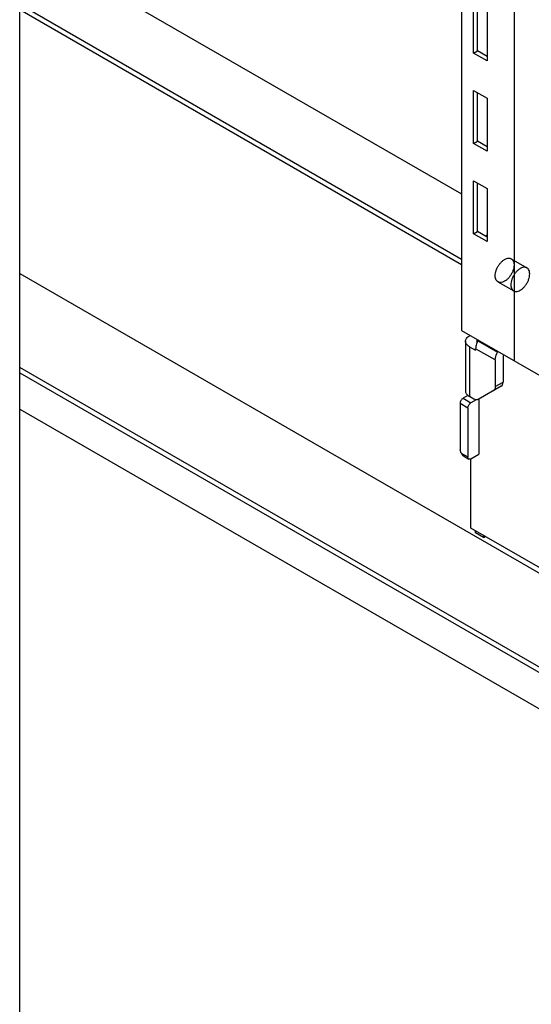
# Model space of a CAD drawing. Header units: millimetres. Extents: x 474 to 1324, y 193 to 2317.
# Tile 6 of 39: x 1065 to 1181, y 342 to 564. Entities that reach past the tile are written whole.
import ezdxf

# ---------------------------------------------------------------- set-up
doc = ezdxf.new("R2010")
doc.units = ezdxf.units.MM
doc.header["$LTSCALE"] = 163.201859
doc.layers.get('0').update_dxf_attribs({"linetype": 'CONTINUOUS'})
doc.layers.add('INTFCLR_18', color=7, linetype='CONTINUOUS')

msp = doc.modelspace()

# ---------------------------------------------------------------- linework, layer by layer
at = {"color": 7}
for p, q in [((1176.86, 1873.39), (1176.86, 486.97)), ((1176.9, 1873.41), (1176.9, 486.95)), ((1165.02, 1866.55), (1165.02, 493.81)), ((1065.32, 286.62), (1065.32, 1793.07)), ((1065.32, 582.19), (1165.02, 524.63)), ((1065.32, 567.49), (1165.02, 509.93)), ((1167.74, 556.45), (1167.74, 568.46)), ((1168.63, 556.96), (1168.63, 567.94)), ((1065.32, 566.27), (1165.02, 508.71)), ((1170.78, 566.7), (1170.78, 554.7)), ((1167.74, 556.45), (1168.63, 556.96)), ((1170.78, 554.7), (1167.74, 556.45)), ((1170.78, 555.72), (1168.63, 556.96)), ((1167.74, 548.04), (1170.78, 546.29)), ((1167.74, 536.04), (1167.74, 548.04)), ((1168.63, 536.55), (1168.63, 547.53)), ((1170.78, 546.29), (1170.78, 534.28)), ((1167.74, 536.04), (1168.63, 536.55)), ((1170.78, 534.28), (1167.74, 536.04)), ((1170.78, 535.31), (1168.63, 536.55)), ((1167.74, 527.63), (1170.78, 525.87)), ((1167.74, 515.63), (1167.74, 527.63)), ((1168.63, 516.14), (1168.63, 527.12)), ((1170.78, 525.87), (1170.78, 513.87)), ((1167.74, 515.63), (1168.63, 516.14)), ((1170.78, 514.89), (1168.63, 516.14)), ((1170.78, 513.87), (1167.74, 515.63)), ((1170.78, 515.3), (1170.43, 515.1)), ((1065.32, 506.66), (1257.3, 395.83)), ((1165.02, 493.81), (1188.71, 480.13)), ((1168.56, 491.56), (1168.41, 491.36)), ((1168.56, 491.56), (1168.56, 491.15)), ((1165.91, 491.36), (1165.91, 480.13)), ((1166.79, 490.13), (1168.2, 489.32)), ((1166.79, 490.13), (1166.79, 478.91)), ((1172.62, 487.14), (1168.2, 489.69)), ((1168.2, 489.32), (1168.2, 489.69)), ((1168.41, 491.36), (1168.56, 491.15)), ((1168.72, 491.44), (1173.14, 488.89)), ((1172.62, 487.14), (1172.62, 481.11)), ((1174.39, 488.16), (1174.39, 482.13)), ((1249.87, 378.89), (1065.32, 485.43)), ((1065.32, 484.21), (1248.81, 378.27)), ((1173.97, 481.22), (1168.79, 478.23)), ((1172.62, 481.11), (1174.39, 482.13)), ((1166.47, 479.13), (1165.37, 478.5)), ((1165.37, 478.5), (1167.14, 477.48)), ((1167.79, 478.32), (1166.79, 478.91)), ((1168.31, 478.15), (1167.14, 477.48)), ((1168.91, 478.29), (1168.91, 465.84)), ((1065.32, 476.04), (1244.22, 372.76)), ((1166.43, 476.25), (1164.67, 477.27)), ((1164.67, 477.27), (1164.67, 466.85)), ((1166.43, 476.25), (1166.43, 465.23)), ((1164.96, 466.08), (1164.67, 466.85)), ((1164.96, 466.08), (1166.43, 465.23)), ((1165.46, 465.45), (1166.64, 464.77)), ((1167.14, 464.82), (1168.91, 465.84)), ((1167.14, 449.16), (1167.14, 464.82)), ((1191.54, 435.08), (1167.14, 449.16)), ((1168.2, 448.08), (1168.2, 448.55)), ((1169.97, 447.06), (1168.2, 448.08)), ((1169.97, 447.53), (1169.97, 447.06)), ((1169.97, 447.06), (1170.37, 447.3))]:
    msp.add_line(p, q, dxfattribs=at)
msp.add_arc((1172.45, 489.29), 4.3, 150.0014, 154.4162, dxfattribs=at)
msp.add_ellipse((1165.67, 466.49), major_axis=(-0.25, 1.12), ratio=0.697898, start_param=-4.495139, end_param=-3.709724, dxfattribs=at)
for points, knots in [([(1165.91, 491.36), (1165.91, 491.59), (1166.11, 492.11), (1166.54, 492.44), (1166.79, 492.58)], [0, 0, 0, 0, 0.449228, 1, 1, 1, 1]), ([(1166.79, 490.13), (1166.54, 490.28), (1166.11, 490.6), (1165.91, 491.12), (1165.91, 491.36)], [0, 0, 0, 0, 0.550773, 1, 1, 1, 1]), ([(1168.56, 491.14), (1168.51, 491.02), (1168.31, 490.56), (1168.2, 490.06), (1168.2, 489.69)], [0, 0, 0, 0, 0.267552, 1, 1, 1, 1]), ([(1172.62, 487.14), (1172.62, 487.28), (1172.68, 487.89), (1172.9, 488.48), (1173.14, 488.89)], [0, 0, 0, 0, 0.229115, 1, 1, 1, 1]), ([(1172.62, 481.11), (1172.62, 480.92), (1172.57, 480.57), (1172.34, 480.28), (1172.21, 480.2)], [0, 0, 0, 0, 0.550754, 1, 1, 1, 1]), ([(1173.97, 481.22), (1174.11, 481.3), (1174.34, 481.59), (1174.39, 481.94), (1174.39, 482.13)], [0, 0, 0, 0, 0.449246, 1, 1, 1, 1]), ([(1165.37, 478.5), (1165.16, 478.38), (1164.83, 477.99), (1164.67, 477.51), (1164.67, 477.27)], [0, 0, 0, 0, 0.499998, 1, 1, 1, 1]), ([(1165.91, 480.13), (1165.91, 479.95), (1166.02, 479.55), (1166.3, 479.26), (1166.46, 479.13)], [0, 0, 0, 0, 0.463851, 1, 1, 1, 1]), ([(1166.46, 479.13), (1166.49, 479.11), (1166.59, 479.03), (1166.7, 478.96), (1166.79, 478.91)], [0, 0, 0, 0, 0.241848, 1, 1, 1, 1]), ([(1168.79, 478.23), (1168.66, 478.15), (1168.29, 478.09), (1167.96, 478.23), (1167.79, 478.32)], [0, 0, 0, 0, 0.449247, 1, 1, 1, 1]), ([(1166.43, 476.25), (1166.43, 476.49), (1166.6, 476.97), (1166.93, 477.36), (1167.14, 477.48)], [0, 0, 0, 0, 0.500002, 1, 1, 1, 1]), ([(1166.64, 464.77), (1166.57, 464.81), (1166.46, 464.96), (1166.43, 465.13), (1166.43, 465.23)], [0, 0, 0, 0, 0.449165, 1, 1, 1, 1]), ([(1167.14, 464.82), (1167.06, 464.77), (1166.89, 464.7), (1166.71, 464.73), (1166.64, 464.77)], [0, 0, 0, 0, 0.550833, 1, 1, 1, 1])]:
    msp.add_open_spline(points, degree=3, knots=knots, dxfattribs=at)
at = {"layer": 'INTFCLR_18', "color": 7}
for p, q in [((1176.24, 509.98), (1179.78, 507.94)), ((1173.24, 504.78), (1176.78, 502.74))]:
    msp.add_line(p, q, dxfattribs=at)
for points, knots in [([(1174.74, 504.93), (1174.58, 504.84), (1174.26, 504.69), (1173.77, 504.61), (1173.33, 504.7), (1172.97, 504.97), (1172.73, 505.38), (1172.61, 505.89), (1172.62, 506.48), (1172.75, 507.12), (1172.98, 507.78), (1173.32, 508.41), (1173.74, 508.98), (1174.21, 509.47), (1174.56, 509.73), (1174.74, 509.83)], [0, 0, 0, 0, 0.073396, 0.137352, 0.194435, 0.249951, 0.309962, 0.3785, 0.456727, 0.543567, 0.636505, 0.732196, 0.826959, 0.917226, 1, 1, 1, 1]), ([(1174.74, 509.83), (1174.9, 509.92), (1175.22, 510.07), (1175.71, 510.15), (1176.16, 510.06), (1176.52, 509.79), (1176.76, 509.38), (1176.87, 508.87), (1176.86, 508.28), (1176.74, 507.64), (1176.5, 506.98), (1176.16, 506.35), (1175.75, 505.78), (1175.28, 505.29), (1174.92, 505.04), (1174.74, 504.93)], [0, 0, 0, 0, 0.073396, 0.137352, 0.194435, 0.249951, 0.309962, 0.3785, 0.456727, 0.543567, 0.636505, 0.732196, 0.826959, 0.917226, 1, 1, 1, 1]), ([(1178.28, 507.79), (1178.1, 507.68), (1177.74, 507.43), (1177.27, 506.94), (1176.86, 506.37), (1176.52, 505.74), (1176.28, 505.08), (1176.16, 504.44), (1176.15, 503.85), (1176.26, 503.34), (1176.5, 502.93), (1176.86, 502.66), (1177.31, 502.57), (1177.8, 502.65), (1178.12, 502.8), (1178.28, 502.89)], [0, 0, 0, 0, 0.082774, 0.173041, 0.267804, 0.363495, 0.456433, 0.543273, 0.6215, 0.690038, 0.750049, 0.805565, 0.862648, 0.926604, 1, 1, 1, 1]), ([(1178.28, 502.89), (1178.46, 502.99), (1178.81, 503.25), (1179.28, 503.74), (1179.7, 504.31), (1180.04, 504.94), (1180.27, 505.6), (1180.4, 506.24), (1180.41, 506.83), (1180.29, 507.34), (1180.05, 507.75), (1179.69, 508.02), (1179.25, 508.11), (1178.76, 508.03), (1178.44, 507.88), (1178.28, 507.79)], [0, 0, 0, 0, 0.082774, 0.173041, 0.267804, 0.363495, 0.456433, 0.543273, 0.6215, 0.690038, 0.750049, 0.805565, 0.862648, 0.926604, 1, 1, 1, 1])]:
    msp.add_open_spline(points, degree=3, knots=knots, dxfattribs=at)

doc.saveas('drawing.dxf')
